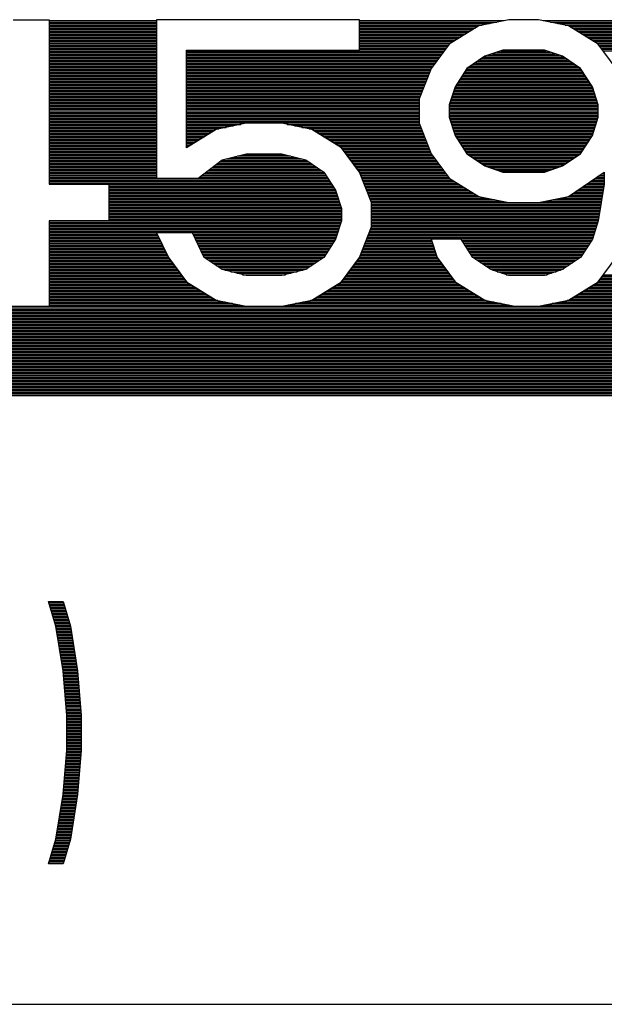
# Model space of a CAD drawing. Header units: millimetres. Extents: x 0 to 420, y -116 to 297.
# Tile 40 of 73: x 224 to 240, y 88 to 116. Entities that reach past the tile are written whole.
import ezdxf

# ---------------------------------------------------------------- set-up
doc = ezdxf.new("R2010")
doc.units = ezdxf.units.MM
doc.header["$LTSCALE"] = 23.1
doc.layers.get('0').update_dxf_attribs({"linetype": 'CONTINUOUS'})

msp = doc.modelspace()

# ---------------------------------------------------------------- linework, layer by layer
at = {"color": 7, "linetype": 'Continuous'}
for p, q in [((223.435, 115.533), (224.435, 115.533)), ((224.435, 115.533), (224.435, 110.937)), ((233.101, 115.533), (227.435, 115.533)), ((227.435, 115.533), (227.435, 111.107)), ((233.101, 114.682), (233.101, 115.533)), ((237.268, 115.533), (236.435, 115.362)), ((238.101, 115.533), (237.268, 115.533)), ((238.935, 115.362), (238.101, 115.533)), ((236.435, 115.362), (235.601, 114.852)), ((239.768, 114.852), (238.935, 115.362)), ((228.268, 114.682), (233.101, 114.682)), ((228.268, 111.958), (228.268, 114.682)), ((235.601, 114.852), (235.101, 114.171)), ((237.101, 114.682), (236.601, 114.511)), ((238.268, 114.682), (237.101, 114.682)), ((238.768, 114.511), (238.268, 114.682)), ((240.268, 114.171), (239.768, 114.852)), ((236.601, 114.511), (236.101, 114.171)), ((239.268, 114.171), (238.768, 114.511)), ((235.101, 114.171), (234.768, 113.32)), ((236.101, 114.171), (235.768, 113.66)), ((239.601, 113.66), (239.268, 114.171)), ((235.768, 113.66), (235.601, 113.15)), ((239.768, 113.15), (239.601, 113.66)), ((234.768, 113.32), (234.768, 112.639)), ((235.601, 113.15), (235.601, 112.809)), ((239.768, 112.809), (239.768, 113.15)), ((235.601, 112.809), (235.768, 112.299)), ((239.601, 112.299), (239.768, 112.809)), ((229.935, 112.639), (229.101, 112.469)), ((230.935, 112.639), (229.935, 112.639)), ((231.768, 112.469), (230.935, 112.639)), ((234.768, 112.639), (235.101, 111.788)), ((229.101, 112.469), (228.268, 111.958)), ((232.601, 111.958), (231.768, 112.469)), ((235.768, 112.299), (236.101, 111.788)), ((239.268, 111.788), (239.601, 112.299)), ((233.101, 111.277), (232.601, 111.958)), ((229.268, 111.618), (229.935, 111.788)), ((229.935, 111.788), (230.935, 111.788)), ((230.935, 111.788), (231.601, 111.618)), ((235.101, 111.788), (235.601, 111.107)), ((236.101, 111.788), (236.601, 111.448)), ((238.768, 111.448), (239.268, 111.788)), ((228.601, 111.107), (229.268, 111.618)), ((231.601, 111.618), (232.101, 111.277)), ((236.601, 111.448), (237.101, 111.277)), ((238.268, 111.277), (238.768, 111.448)), ((227.435, 111.107), (228.601, 111.107)), ((232.101, 111.277), (232.435, 110.767)), ((233.435, 110.426), (233.101, 111.277)), ((235.601, 111.107), (236.435, 110.596)), ((237.101, 111.277), (238.268, 111.277)), ((238.935, 110.596), (239.935, 111.277)), ((239.935, 111.277), (239.935, 110.937)), ((224.435, 110.937), (226.101, 110.937)), ((226.101, 110.937), (226.101, 109.916)), ((239.935, 110.937), (239.768, 109.916)), ((232.435, 110.767), (232.601, 110.256)), ((236.435, 110.596), (237.268, 110.426)), ((238.101, 110.426), (238.935, 110.596)), ((233.435, 109.745), (233.435, 110.426)), ((232.601, 110.256), (232.601, 109.916)), ((226.101, 109.916), (224.435, 109.916)), ((224.435, 109.916), (224.435, 107.533)), ((232.601, 109.916), (232.435, 109.405)), ((233.101, 108.894), (233.435, 109.745)), ((239.768, 109.916), (239.601, 109.405)), ((228.435, 109.575), (227.435, 109.575)), ((227.435, 109.575), (227.768, 108.894)), ((228.768, 108.894), (228.435, 109.575)), ((232.435, 109.405), (232.101, 108.894)), ((235.935, 109.405), (235.101, 109.405)), ((235.101, 109.405), (235.268, 108.894)), ((236.268, 108.894), (235.935, 109.405)), ((239.601, 109.405), (239.268, 108.894)), ((227.768, 108.894), (228.268, 108.213)), ((229.268, 108.554), (228.768, 108.894)), ((232.101, 108.894), (231.601, 108.554)), ((232.601, 108.213), (233.101, 108.894)), ((235.268, 108.894), (235.768, 108.213)), ((236.768, 108.554), (236.268, 108.894)), ((239.268, 108.894), (238.768, 108.554)), ((239.768, 108.213), (240.268, 108.894)), ((229.935, 108.384), (229.268, 108.554)), ((230.935, 108.384), (229.935, 108.384)), ((231.601, 108.554), (230.935, 108.384)), ((237.268, 108.384), (236.768, 108.554)), ((238.268, 108.384), (237.268, 108.384)), ((238.768, 108.554), (238.268, 108.384)), ((228.268, 108.213), (229.101, 107.703)), ((231.768, 107.703), (232.601, 108.213)), ((235.768, 108.213), (236.601, 107.703)), ((238.935, 107.703), (239.768, 108.213)), ((229.101, 107.703), (229.935, 107.533)), ((230.935, 107.533), (231.768, 107.703)), ((236.601, 107.703), (237.435, 107.533)), ((238.101, 107.533), (238.935, 107.703)), ((192.435, 105.033), (252.435, 105.033)), ((224.419, 99.283), (224.825, 99.283)), ((224.622, 98.591), (224.419, 99.283)), ((224.825, 99.283), (225.028, 98.591)), ((224.825, 97.346), (224.622, 98.591)), ((225.028, 98.591), (225.231, 97.346)), ((224.927, 96.102), (224.825, 97.346)), ((225.231, 97.346), (225.333, 96.102)), ((224.927, 95.134), (224.927, 96.102)), ((225.333, 96.102), (225.333, 95.134)), ((224.825, 93.889), (224.927, 95.134)), ((225.333, 95.134), (225.231, 93.889)), ((224.622, 92.644), (224.825, 93.889)), ((225.231, 93.889), (225.028, 92.644)), ((224.419, 91.953), (224.622, 92.644)), ((225.028, 92.644), (224.825, 91.953)), ((224.825, 91.953), (224.419, 91.953)), ((70.435, 88.033), (262.435, 88.033))]:
    msp.add_line(p, q, dxfattribs=at)
at = {"color": 2, "linetype": 'Continuous'}
for p, q in [((224.435, 115.507), (227.435, 115.507)), ((233.101, 115.507), (237.141, 115.507)), ((238.229, 115.507), (244.756, 115.507)), ((224.435, 115.465), (227.435, 115.465)), ((224.435, 115.423), (227.435, 115.423)), ((224.435, 115.381), (227.435, 115.381)), ((224.435, 115.339), (227.435, 115.339)), ((224.435, 115.297), (227.435, 115.297)), ((224.435, 115.255), (227.435, 115.255)), ((233.101, 115.465), (236.935, 115.465)), ((233.101, 115.423), (236.729, 115.423)), ((233.101, 115.381), (236.524, 115.381)), ((233.101, 115.339), (236.396, 115.339)), ((233.101, 115.297), (236.327, 115.297)), ((233.101, 115.255), (236.259, 115.255)), ((238.434, 115.465), (244.469, 115.465)), ((238.64, 115.423), (244.181, 115.423)), ((238.845, 115.381), (243.893, 115.381)), ((238.973, 115.339), (243.721, 115.339)), ((239.042, 115.297), (243.639, 115.297)), ((239.111, 115.255), (243.557, 115.255)), ((224.435, 115.213), (227.435, 115.213)), ((224.435, 115.171), (227.435, 115.171)), ((224.435, 115.129), (227.435, 115.129)), ((224.435, 115.087), (227.435, 115.087)), ((224.435, 115.045), (227.435, 115.045)), ((224.435, 115.003), (227.435, 115.003)), ((224.435, 114.961), (227.435, 114.961)), ((233.101, 115.213), (236.19, 115.213)), ((233.101, 115.171), (236.122, 115.171)), ((233.101, 115.129), (236.053, 115.129)), ((233.101, 115.087), (235.985, 115.087)), ((233.101, 115.045), (235.916, 115.045)), ((233.101, 115.003), (235.847, 115.003)), ((233.101, 114.961), (235.779, 114.961)), ((239.179, 115.213), (243.475, 115.213)), ((239.248, 115.171), (243.392, 115.171)), ((239.316, 115.129), (243.31, 115.129)), ((239.385, 115.087), (243.228, 115.087)), ((239.453, 115.045), (243.146, 115.045)), ((239.522, 115.003), (243.082, 115.003)), ((239.59, 114.961), (243.041, 114.961)), ((224.435, 114.919), (227.435, 114.919)), ((224.435, 114.877), (227.435, 114.877)), ((224.435, 114.835), (227.435, 114.835)), ((224.435, 114.793), (227.435, 114.793)), ((224.435, 114.751), (227.435, 114.751)), ((224.435, 114.709), (227.435, 114.709)), ((233.101, 114.919), (235.71, 114.919)), ((233.101, 114.877), (235.642, 114.877)), ((233.101, 114.835), (235.589, 114.835)), ((233.101, 114.793), (235.558, 114.793)), ((233.101, 114.751), (235.527, 114.751)), ((233.101, 114.709), (235.496, 114.709)), ((239.659, 114.919), (243, 114.919)), ((239.727, 114.877), (242.959, 114.877)), ((239.781, 114.835), (242.918, 114.835)), ((239.811, 114.793), (242.877, 114.793)), ((239.842, 114.751), (242.836, 114.751)), ((239.873, 114.709), (242.794, 114.709)), ((224.435, 114.667), (227.435, 114.667)), ((224.435, 114.625), (227.435, 114.625)), ((224.435, 114.583), (227.435, 114.583)), ((224.435, 114.541), (227.435, 114.541)), ((224.435, 114.499), (227.435, 114.499)), ((224.435, 114.457), (227.435, 114.457)), ((224.435, 114.415), (227.435, 114.415)), ((228.268, 114.667), (235.465, 114.667)), ((228.268, 114.625), (235.434, 114.625)), ((228.268, 114.583), (235.404, 114.583)), ((228.268, 114.541), (235.373, 114.541)), ((228.268, 114.499), (235.342, 114.499)), ((228.268, 114.457), (235.311, 114.457)), ((228.268, 114.415), (235.28, 114.415)), ((236.459, 114.415), (238.91, 114.415)), ((236.521, 114.457), (238.848, 114.457)), ((236.583, 114.499), (238.787, 114.499)), ((236.687, 114.541), (238.682, 114.541)), ((236.811, 114.583), (238.559, 114.583)), ((236.934, 114.625), (238.435, 114.625)), ((237.057, 114.667), (238.312, 114.667)), ((239.904, 114.667), (242.753, 114.667)), ((224.435, 114.373), (227.435, 114.373)), ((224.435, 114.331), (227.435, 114.331)), ((224.435, 114.289), (227.435, 114.289)), ((224.435, 114.247), (227.435, 114.247)), ((224.435, 114.205), (227.435, 114.205)), ((224.435, 114.163), (227.435, 114.163)), ((228.268, 114.373), (235.249, 114.373)), ((228.268, 114.331), (235.219, 114.331)), ((228.268, 114.289), (235.188, 114.289)), ((228.268, 114.247), (235.157, 114.247)), ((228.268, 114.205), (235.126, 114.205)), ((228.268, 114.163), (235.098, 114.163)), ((236.096, 114.163), (239.273, 114.163)), ((236.151, 114.205), (239.218, 114.205)), ((236.212, 114.247), (239.157, 114.247)), ((236.274, 114.289), (239.095, 114.289)), ((236.336, 114.331), (239.033, 114.331)), ((236.398, 114.373), (238.972, 114.373)), ((224.435, 114.121), (227.435, 114.121)), ((224.435, 114.079), (227.435, 114.079)), ((224.435, 114.037), (227.435, 114.037)), ((224.435, 113.995), (227.435, 113.995)), ((224.435, 113.953), (227.435, 113.953)), ((224.435, 113.911), (227.435, 113.911)), ((224.435, 113.869), (227.435, 113.869)), ((228.268, 114.121), (235.082, 114.121)), ((228.268, 114.079), (235.065, 114.079)), ((228.268, 114.037), (235.049, 114.037)), ((228.268, 113.995), (235.032, 113.995)), ((228.268, 113.953), (235.016, 113.953)), ((228.268, 113.911), (234.999, 113.911)), ((228.268, 113.869), (234.983, 113.869)), ((235.904, 113.869), (239.465, 113.869)), ((235.931, 113.911), (239.438, 113.911)), ((235.959, 113.953), (239.41, 113.953)), ((235.986, 113.995), (239.383, 113.995)), ((236.014, 114.037), (239.356, 114.037)), ((236.041, 114.079), (239.328, 114.079)), ((236.068, 114.121), (239.301, 114.121)), ((224.435, 113.827), (227.435, 113.827)), ((224.435, 113.785), (227.435, 113.785)), ((224.435, 113.743), (227.435, 113.743)), ((224.435, 113.701), (227.435, 113.701)), ((224.435, 113.659), (227.435, 113.659)), ((224.435, 113.617), (227.435, 113.617)), ((228.268, 113.827), (234.966, 113.827)), ((228.268, 113.785), (234.95, 113.785)), ((228.268, 113.743), (234.934, 113.743)), ((228.268, 113.701), (234.917, 113.701)), ((228.268, 113.659), (234.901, 113.659)), ((228.268, 113.617), (234.884, 113.617)), ((235.754, 113.617), (239.616, 113.617)), ((235.767, 113.659), (239.602, 113.659)), ((235.794, 113.701), (239.575, 113.701)), ((235.822, 113.743), (239.548, 113.743)), ((235.849, 113.785), (239.52, 113.785)), ((235.877, 113.827), (239.493, 113.827)), ((224.435, 113.575), (227.435, 113.575)), ((224.435, 113.533), (227.435, 113.533)), ((224.435, 113.491), (227.435, 113.491)), ((224.435, 113.449), (227.435, 113.449)), ((224.435, 113.407), (227.435, 113.407)), ((224.435, 113.365), (227.435, 113.365)), ((224.435, 113.323), (227.435, 113.323)), ((228.268, 113.575), (234.868, 113.575)), ((228.268, 113.533), (234.851, 113.533)), ((228.268, 113.491), (234.835, 113.491)), ((228.268, 113.449), (234.818, 113.449)), ((228.268, 113.407), (234.802, 113.407)), ((228.268, 113.365), (234.785, 113.365)), ((228.268, 113.323), (234.769, 113.323)), ((235.658, 113.323), (239.711, 113.323)), ((235.671, 113.365), (239.698, 113.365)), ((235.685, 113.407), (239.684, 113.407)), ((235.699, 113.449), (239.67, 113.449)), ((235.713, 113.491), (239.657, 113.491)), ((235.726, 113.533), (239.643, 113.533)), ((235.74, 113.575), (239.629, 113.575)), ((224.435, 113.281), (227.435, 113.281)), ((224.435, 113.239), (227.435, 113.239)), ((224.435, 113.197), (227.435, 113.197)), ((224.435, 113.155), (227.435, 113.155)), ((224.435, 113.113), (227.435, 113.113)), ((224.435, 113.071), (227.435, 113.071)), ((224.435, 113.029), (227.435, 113.029)), ((228.268, 113.281), (234.768, 113.281)), ((228.268, 113.239), (234.768, 113.239)), ((228.268, 113.197), (234.768, 113.197)), ((228.268, 113.155), (234.768, 113.155)), ((228.268, 113.113), (234.768, 113.113)), ((228.268, 113.071), (234.768, 113.071)), ((228.268, 113.029), (234.768, 113.029)), ((235.601, 113.113), (239.768, 113.113)), ((235.601, 113.071), (239.768, 113.071)), ((235.601, 113.029), (239.768, 113.029)), ((235.603, 113.155), (239.766, 113.155)), ((235.617, 113.197), (239.753, 113.197)), ((235.63, 113.239), (239.739, 113.239)), ((235.644, 113.281), (239.725, 113.281)), ((224.435, 112.987), (227.435, 112.987)), ((224.435, 112.945), (227.435, 112.945)), ((224.435, 112.903), (227.435, 112.903)), ((224.435, 112.861), (227.435, 112.861)), ((224.435, 112.819), (227.435, 112.819)), ((224.435, 112.777), (227.435, 112.777)), ((228.268, 112.987), (234.768, 112.987)), ((228.268, 112.945), (234.768, 112.945)), ((228.268, 112.903), (234.768, 112.903)), ((228.268, 112.861), (234.768, 112.861)), ((228.268, 112.819), (234.768, 112.819)), ((228.268, 112.777), (234.768, 112.777)), ((235.601, 112.987), (239.768, 112.987)), ((235.601, 112.945), (239.768, 112.945)), ((235.601, 112.903), (239.768, 112.903)), ((235.601, 112.861), (239.768, 112.861)), ((235.601, 112.819), (239.768, 112.819)), ((235.612, 112.777), (239.757, 112.777)), ((224.435, 112.735), (227.435, 112.735)), ((224.435, 112.693), (227.435, 112.693)), ((224.435, 112.651), (227.435, 112.651)), ((224.435, 112.609), (227.435, 112.609)), ((224.435, 112.567), (227.435, 112.567)), ((224.435, 112.525), (227.435, 112.525)), ((224.435, 112.483), (227.435, 112.483)), ((228.268, 112.735), (234.768, 112.735)), ((228.268, 112.693), (234.768, 112.693)), ((228.268, 112.651), (234.768, 112.651)), ((228.268, 112.609), (229.786, 112.609)), ((228.268, 112.567), (229.58, 112.567)), ((228.268, 112.525), (229.375, 112.525)), ((228.268, 112.483), (229.169, 112.483)), ((231.083, 112.609), (234.78, 112.609)), ((231.289, 112.567), (234.796, 112.567)), ((231.495, 112.525), (234.813, 112.525)), ((231.7, 112.483), (234.829, 112.483)), ((235.626, 112.735), (239.744, 112.735)), ((235.639, 112.693), (239.73, 112.693)), ((235.653, 112.651), (239.716, 112.651)), ((235.667, 112.609), (239.702, 112.609)), ((235.68, 112.567), (239.689, 112.567)), ((235.694, 112.525), (239.675, 112.525)), ((235.708, 112.483), (239.661, 112.483)), ((224.435, 112.441), (227.435, 112.441)), ((224.435, 112.399), (227.435, 112.399)), ((224.435, 112.357), (227.435, 112.357)), ((224.435, 112.315), (227.435, 112.315)), ((224.435, 112.273), (227.435, 112.273)), ((224.435, 112.231), (227.435, 112.231)), ((228.268, 112.441), (229.055, 112.441)), ((228.268, 112.399), (228.987, 112.399)), ((228.268, 112.357), (228.918, 112.357)), ((228.268, 112.315), (228.85, 112.315)), ((228.268, 112.273), (228.781, 112.273)), ((228.268, 112.231), (228.713, 112.231)), ((231.814, 112.441), (234.846, 112.441)), ((231.882, 112.399), (234.862, 112.399)), ((231.951, 112.357), (234.879, 112.357)), ((232.02, 112.315), (234.895, 112.315)), ((232.088, 112.273), (234.911, 112.273)), ((232.157, 112.231), (234.928, 112.231)), ((235.722, 112.441), (239.648, 112.441)), ((235.735, 112.399), (239.634, 112.399)), ((235.749, 112.357), (239.62, 112.357)), ((235.763, 112.315), (239.607, 112.315)), ((235.785, 112.273), (239.584, 112.273)), ((235.812, 112.231), (239.557, 112.231)), ((224.435, 112.189), (227.435, 112.189)), ((224.435, 112.147), (227.435, 112.147)), ((224.435, 112.105), (227.435, 112.105)), ((224.435, 112.063), (227.435, 112.063)), ((224.435, 112.021), (227.435, 112.021)), ((224.435, 111.979), (227.435, 111.979)), ((224.435, 111.937), (227.435, 111.937)), ((228.268, 112.189), (228.644, 112.189)), ((228.268, 112.147), (228.576, 112.147)), ((228.268, 112.105), (228.507, 112.105)), ((228.268, 112.063), (228.438, 112.063)), ((228.268, 112.021), (228.37, 112.021)), ((228.268, 111.979), (228.301, 111.979)), ((232.225, 112.189), (234.944, 112.189)), ((232.294, 112.147), (234.961, 112.147)), ((232.362, 112.105), (234.977, 112.105)), ((232.431, 112.063), (234.994, 112.063)), ((232.499, 112.021), (235.01, 112.021)), ((232.568, 111.979), (235.027, 111.979)), ((232.617, 111.937), (235.043, 111.937)), ((235.84, 112.189), (239.529, 112.189)), ((235.867, 112.147), (239.502, 112.147)), ((235.895, 112.105), (239.475, 112.105)), ((235.922, 112.063), (239.447, 112.063)), ((235.949, 112.021), (239.42, 112.021)), ((235.977, 111.979), (239.392, 111.979)), ((236.004, 111.937), (239.365, 111.937)), ((224.435, 111.895), (227.435, 111.895)), ((224.435, 111.853), (227.435, 111.853)), ((224.435, 111.811), (227.435, 111.811)), ((224.435, 111.769), (227.435, 111.769)), ((224.435, 111.727), (227.435, 111.727)), ((224.435, 111.685), (227.435, 111.685)), ((229.53, 111.685), (231.339, 111.685)), ((229.694, 111.727), (231.175, 111.727)), ((229.859, 111.769), (231.01, 111.769)), ((232.648, 111.895), (235.059, 111.895)), ((232.679, 111.853), (235.076, 111.853)), ((232.71, 111.811), (235.092, 111.811)), ((232.74, 111.769), (235.115, 111.769)), ((232.771, 111.727), (235.146, 111.727)), ((232.802, 111.685), (235.177, 111.685)), ((236.032, 111.895), (239.338, 111.895)), ((236.059, 111.853), (239.31, 111.853)), ((236.086, 111.811), (239.283, 111.811)), ((236.13, 111.769), (239.24, 111.769)), ((236.191, 111.727), (239.178, 111.727)), ((236.253, 111.685), (239.116, 111.685)), ((224.435, 111.643), (227.435, 111.643)), ((224.435, 111.601), (227.435, 111.601)), ((224.435, 111.559), (227.435, 111.559)), ((224.435, 111.517), (227.435, 111.517)), ((224.435, 111.475), (227.435, 111.475)), ((224.435, 111.433), (227.435, 111.433)), ((224.435, 111.391), (227.435, 111.391)), ((228.971, 111.391), (231.935, 111.391)), ((229.026, 111.433), (231.873, 111.433)), ((229.081, 111.475), (231.811, 111.475)), ((229.136, 111.517), (231.75, 111.517)), ((229.191, 111.559), (231.688, 111.559)), ((229.246, 111.601), (231.626, 111.601)), ((229.365, 111.643), (231.504, 111.643)), ((232.833, 111.643), (235.208, 111.643)), ((232.864, 111.601), (235.239, 111.601)), ((232.895, 111.559), (235.27, 111.559)), ((232.926, 111.517), (235.301, 111.517)), ((232.956, 111.475), (235.331, 111.475)), ((232.987, 111.433), (235.362, 111.433)), ((233.018, 111.391), (235.393, 111.391)), ((236.315, 111.643), (239.054, 111.643)), ((236.376, 111.601), (238.993, 111.601)), ((236.438, 111.559), (238.931, 111.559)), ((236.5, 111.517), (238.869, 111.517)), ((236.561, 111.475), (238.808, 111.475)), ((236.645, 111.433), (238.724, 111.433)), ((236.768, 111.391), (238.601, 111.391)), ((224.435, 111.349), (227.435, 111.349)), ((224.435, 111.307), (227.435, 111.307)), ((224.435, 111.265), (227.435, 111.265)), ((224.435, 111.223), (227.435, 111.223)), ((224.435, 111.181), (227.435, 111.181)), ((224.435, 111.139), (227.435, 111.139)), ((228.642, 111.139), (232.192, 111.139)), ((228.697, 111.181), (232.164, 111.181)), ((228.752, 111.223), (232.137, 111.223)), ((228.807, 111.265), (232.11, 111.265)), ((228.862, 111.307), (232.058, 111.307)), ((228.917, 111.349), (231.997, 111.349)), ((233.049, 111.349), (235.424, 111.349)), ((233.08, 111.307), (235.455, 111.307)), ((233.106, 111.265), (235.486, 111.265)), ((233.123, 111.223), (235.516, 111.223)), ((233.139, 111.181), (235.547, 111.181)), ((233.156, 111.139), (235.578, 111.139)), ((236.892, 111.349), (238.477, 111.349)), ((237.015, 111.307), (238.354, 111.307)), ((239.731, 111.139), (239.935, 111.139)), ((239.793, 111.181), (239.935, 111.181)), ((239.854, 111.223), (239.935, 111.223)), ((239.916, 111.265), (239.935, 111.265)), ((224.435, 111.097), (232.219, 111.097)), ((224.435, 111.055), (232.247, 111.055)), ((224.435, 111.013), (232.274, 111.013)), ((224.435, 110.971), (232.301, 110.971)), ((226.101, 110.929), (232.329, 110.929)), ((226.101, 110.887), (232.356, 110.887)), ((226.101, 110.845), (232.384, 110.845)), ((233.172, 111.097), (235.618, 111.097)), ((233.188, 111.055), (235.687, 111.055)), ((233.205, 111.013), (235.755, 111.013)), ((233.221, 110.971), (235.824, 110.971)), ((233.238, 110.929), (235.893, 110.929)), ((233.254, 110.887), (235.961, 110.887)), ((233.271, 110.845), (236.03, 110.845)), ((239.299, 110.845), (239.92, 110.845)), ((239.361, 110.887), (239.926, 110.887)), ((239.422, 110.929), (239.933, 110.929)), ((239.484, 110.971), (239.935, 110.971)), ((239.546, 111.013), (239.935, 111.013)), ((239.608, 111.055), (239.935, 111.055)), ((239.669, 111.097), (239.935, 111.097)), ((226.101, 110.803), (232.411, 110.803)), ((226.101, 110.761), (232.437, 110.761)), ((226.101, 110.719), (232.45, 110.719)), ((226.101, 110.677), (232.464, 110.677)), ((226.101, 110.635), (232.478, 110.635)), ((226.101, 110.593), (232.491, 110.593)), ((226.101, 110.551), (232.505, 110.551)), ((233.287, 110.803), (236.098, 110.803)), ((233.304, 110.761), (236.167, 110.761)), ((233.32, 110.719), (236.235, 110.719)), ((233.337, 110.677), (236.304, 110.677)), ((233.353, 110.635), (236.372, 110.635)), ((233.369, 110.593), (236.453, 110.593)), ((233.386, 110.551), (236.659, 110.551)), ((238.71, 110.551), (239.872, 110.551)), ((238.916, 110.593), (239.878, 110.593)), ((238.991, 110.635), (239.885, 110.635)), ((239.052, 110.677), (239.892, 110.677)), ((239.114, 110.719), (239.899, 110.719)), ((239.176, 110.761), (239.906, 110.761)), ((239.237, 110.803), (239.913, 110.803)), ((226.101, 110.509), (232.519, 110.509)), ((226.101, 110.467), (232.533, 110.467)), ((226.101, 110.425), (232.546, 110.425)), ((226.101, 110.383), (232.56, 110.383)), ((226.101, 110.341), (232.574, 110.341)), ((226.101, 110.299), (232.587, 110.299)), ((233.402, 110.509), (236.865, 110.509)), ((233.419, 110.467), (237.07, 110.467)), ((233.435, 110.425), (239.851, 110.425)), ((233.435, 110.383), (239.844, 110.383)), ((233.435, 110.341), (239.837, 110.341)), ((233.435, 110.299), (239.83, 110.299)), ((238.299, 110.467), (239.858, 110.467)), ((238.505, 110.509), (239.865, 110.509)), ((226.101, 110.257), (232.601, 110.257)), ((226.101, 110.215), (232.601, 110.215)), ((226.101, 110.173), (232.601, 110.173)), ((226.101, 110.131), (232.601, 110.131)), ((226.101, 110.089), (232.601, 110.089)), ((226.101, 110.047), (232.601, 110.047)), ((226.101, 110.005), (232.601, 110.005)), ((233.435, 110.257), (239.824, 110.257)), ((233.435, 110.215), (239.817, 110.215)), ((233.435, 110.173), (239.81, 110.173)), ((233.435, 110.131), (239.803, 110.131)), ((233.435, 110.089), (239.796, 110.089)), ((233.435, 110.047), (239.789, 110.047)), ((233.435, 110.005), (239.782, 110.005)), ((224.435, 109.879), (232.589, 109.879)), ((224.435, 109.837), (232.575, 109.837)), ((224.435, 109.795), (232.562, 109.795)), ((224.435, 109.753), (232.548, 109.753)), ((226.101, 109.963), (232.601, 109.963)), ((226.101, 109.921), (232.601, 109.921)), ((233.435, 109.963), (239.776, 109.963)), ((233.435, 109.921), (239.769, 109.921)), ((233.435, 109.879), (239.756, 109.879)), ((233.435, 109.837), (239.742, 109.837)), ((233.435, 109.795), (239.728, 109.795)), ((233.435, 109.753), (239.715, 109.753)), ((224.435, 109.711), (232.534, 109.711)), ((224.435, 109.669), (232.521, 109.669)), ((224.435, 109.627), (232.507, 109.627)), ((224.435, 109.585), (232.493, 109.585)), ((224.435, 109.543), (227.451, 109.543)), ((224.435, 109.501), (227.471, 109.501)), ((224.435, 109.459), (227.492, 109.459)), ((228.451, 109.543), (232.48, 109.543)), ((228.471, 109.501), (232.466, 109.501)), ((228.492, 109.459), (232.452, 109.459)), ((233.322, 109.459), (239.619, 109.459)), ((233.339, 109.501), (239.632, 109.501)), ((233.355, 109.543), (239.646, 109.543)), ((233.372, 109.585), (239.66, 109.585)), ((233.388, 109.627), (239.674, 109.627)), ((233.405, 109.669), (239.687, 109.669)), ((233.421, 109.711), (239.701, 109.711)), ((224.435, 109.417), (227.512, 109.417)), ((224.435, 109.375), (227.533, 109.375)), ((224.435, 109.333), (227.553, 109.333)), ((224.435, 109.291), (227.574, 109.291)), ((224.435, 109.249), (227.594, 109.249)), ((224.435, 109.207), (227.615, 109.207)), ((228.512, 109.417), (232.438, 109.417)), ((228.533, 109.375), (232.415, 109.375)), ((228.553, 109.333), (232.387, 109.333)), ((228.574, 109.291), (232.36, 109.291)), ((228.594, 109.249), (232.333, 109.249)), ((228.615, 109.207), (232.305, 109.207)), ((233.224, 109.207), (235.166, 109.207)), ((233.24, 109.249), (235.152, 109.249)), ((233.256, 109.291), (235.139, 109.291)), ((233.273, 109.333), (235.125, 109.333)), ((233.289, 109.375), (235.111, 109.375)), ((233.306, 109.417), (239.605, 109.417)), ((235.954, 109.375), (239.581, 109.375)), ((235.982, 109.333), (239.554, 109.333)), ((236.009, 109.291), (239.527, 109.291)), ((236.037, 109.249), (239.499, 109.249)), ((236.064, 109.207), (239.472, 109.207)), ((224.435, 109.165), (227.636, 109.165)), ((224.435, 109.123), (227.656, 109.123)), ((224.435, 109.081), (227.677, 109.081)), ((224.435, 109.039), (227.697, 109.039)), ((224.435, 108.997), (227.718, 108.997)), ((224.435, 108.955), (227.738, 108.955)), ((224.435, 108.913), (227.759, 108.913)), ((228.636, 109.165), (232.278, 109.165)), ((228.656, 109.123), (232.25, 109.123)), ((228.677, 109.081), (232.223, 109.081)), ((228.697, 109.039), (232.195, 109.039)), ((228.718, 108.997), (232.168, 108.997)), ((228.738, 108.955), (232.141, 108.955)), ((228.759, 108.913), (232.113, 108.913)), ((233.108, 108.913), (235.262, 108.913)), ((233.125, 108.955), (235.248, 108.955)), ((233.141, 108.997), (235.235, 108.997)), ((233.158, 109.039), (235.221, 109.039)), ((233.174, 109.081), (235.207, 109.081)), ((233.191, 109.123), (235.193, 109.123)), ((233.207, 109.165), (235.18, 109.165)), ((236.091, 109.165), (239.444, 109.165)), ((236.119, 109.123), (239.417, 109.123)), ((236.146, 109.081), (239.39, 109.081)), ((236.174, 109.039), (239.362, 109.039)), ((236.201, 108.997), (239.335, 108.997)), ((236.229, 108.955), (239.307, 108.955)), ((236.256, 108.913), (239.28, 108.913)), ((224.435, 108.871), (227.785, 108.871)), ((224.435, 108.829), (227.816, 108.829)), ((224.435, 108.787), (227.847, 108.787)), ((224.435, 108.745), (227.878, 108.745)), ((224.435, 108.703), (227.909, 108.703)), ((224.435, 108.661), (227.94, 108.661)), ((228.803, 108.871), (232.066, 108.871)), ((228.864, 108.829), (232.005, 108.829)), ((228.926, 108.787), (231.943, 108.787)), ((228.988, 108.745), (231.881, 108.745)), ((229.049, 108.703), (231.82, 108.703)), ((229.111, 108.661), (231.758, 108.661)), ((232.93, 108.661), (235.44, 108.661)), ((232.96, 108.703), (235.409, 108.703)), ((232.991, 108.745), (235.378, 108.745)), ((233.022, 108.787), (235.347, 108.787)), ((233.053, 108.829), (235.316, 108.829)), ((233.084, 108.871), (235.285, 108.871)), ((236.303, 108.871), (239.233, 108.871)), ((236.364, 108.829), (239.171, 108.829)), ((236.426, 108.787), (239.11, 108.787)), ((236.488, 108.745), (239.048, 108.745)), ((236.549, 108.703), (238.986, 108.703)), ((236.611, 108.661), (238.925, 108.661)), ((224.435, 108.619), (227.97, 108.619)), ((224.435, 108.577), (228.001, 108.577)), ((224.435, 108.535), (228.032, 108.535)), ((224.435, 108.493), (228.063, 108.493)), ((224.435, 108.451), (228.094, 108.451)), ((224.435, 108.409), (228.125, 108.409)), ((224.435, 108.367), (228.155, 108.367)), ((229.173, 108.619), (231.696, 108.619)), ((229.235, 108.577), (231.635, 108.577)), ((229.343, 108.535), (231.526, 108.535)), ((229.508, 108.493), (231.361, 108.493)), ((229.672, 108.451), (231.197, 108.451)), ((229.837, 108.409), (231.032, 108.409)), ((232.714, 108.367), (235.655, 108.367)), ((232.745, 108.409), (235.625, 108.409)), ((232.775, 108.451), (235.594, 108.451)), ((232.806, 108.493), (235.563, 108.493)), ((232.837, 108.535), (235.532, 108.535)), ((232.868, 108.577), (235.501, 108.577)), ((232.899, 108.619), (235.47, 108.619)), ((236.673, 108.619), (238.863, 108.619)), ((236.735, 108.577), (238.801, 108.577)), ((236.825, 108.535), (238.711, 108.535)), ((236.948, 108.493), (238.588, 108.493)), ((237.071, 108.451), (238.465, 108.451)), ((237.195, 108.409), (238.341, 108.409)), ((239.88, 108.367), (242.626, 108.367)), ((239.911, 108.409), (242.585, 108.409)), ((224.435, 108.325), (228.186, 108.325)), ((224.435, 108.283), (228.217, 108.283)), ((224.435, 108.241), (228.248, 108.241)), ((224.435, 108.199), (228.292, 108.199)), ((224.435, 108.157), (228.361, 108.157)), ((224.435, 108.115), (228.429, 108.115)), ((232.44, 108.115), (235.929, 108.115)), ((232.508, 108.157), (235.861, 108.157)), ((232.577, 108.199), (235.792, 108.199)), ((232.621, 108.241), (235.748, 108.241)), ((232.652, 108.283), (235.717, 108.283)), ((232.683, 108.325), (235.686, 108.325)), ((239.607, 108.115), (242.996, 108.115)), ((239.675, 108.157), (242.935, 108.157)), ((239.744, 108.199), (242.873, 108.199)), ((239.788, 108.241), (242.811, 108.241)), ((239.819, 108.283), (242.75, 108.283)), ((239.85, 108.325), (242.688, 108.325)), ((224.435, 108.073), (228.498, 108.073)), ((224.435, 108.031), (228.566, 108.031)), ((224.435, 107.989), (228.635, 107.989)), ((224.435, 107.947), (228.703, 107.947)), ((224.435, 107.905), (228.772, 107.905)), ((224.435, 107.863), (228.841, 107.863)), ((224.435, 107.821), (228.909, 107.821)), ((231.96, 107.821), (236.409, 107.821)), ((232.029, 107.863), (236.341, 107.863)), ((232.097, 107.905), (236.272, 107.905)), ((232.166, 107.947), (236.203, 107.947)), ((232.234, 107.989), (236.135, 107.989)), ((232.303, 108.031), (236.066, 108.031)), ((232.371, 108.073), (235.998, 108.073)), ((239.127, 107.821), (243.537, 107.821)), ((239.195, 107.863), (243.455, 107.863)), ((239.264, 107.905), (243.373, 107.905)), ((239.332, 107.947), (243.291, 107.947)), ((239.401, 107.989), (243.208, 107.989)), ((239.47, 108.031), (243.126, 108.031)), ((239.538, 108.073), (243.058, 108.073)), ((192.435, 107.527), (252.435, 107.527)), ((224.435, 107.779), (228.978, 107.779)), ((224.435, 107.737), (229.046, 107.737)), ((224.435, 107.695), (229.141, 107.695)), ((224.435, 107.653), (229.347, 107.653)), ((224.435, 107.611), (229.553, 107.611)), ((224.435, 107.569), (229.758, 107.569)), ((231.111, 107.569), (237.258, 107.569)), ((231.316, 107.611), (237.053, 107.611)), ((231.522, 107.653), (236.847, 107.653)), ((231.728, 107.695), (236.641, 107.695)), ((231.823, 107.737), (236.546, 107.737)), ((231.892, 107.779), (236.478, 107.779)), ((238.278, 107.569), (244.294, 107.569)), ((238.483, 107.611), (244.129, 107.611)), ((238.689, 107.653), (243.965, 107.653)), ((238.894, 107.695), (243.8, 107.695)), ((238.99, 107.737), (243.702, 107.737)), ((239.058, 107.779), (243.62, 107.779)), ((192.435, 107.485), (252.435, 107.485)), ((192.435, 107.443), (252.435, 107.443)), ((192.435, 107.401), (252.435, 107.401)), ((192.435, 107.359), (252.435, 107.359)), ((192.435, 107.317), (252.435, 107.317)), ((192.435, 107.275), (252.435, 107.275)), ((192.435, 107.233), (252.435, 107.233)), ((192.435, 107.191), (252.435, 107.191)), ((192.435, 107.149), (252.435, 107.149)), ((192.435, 107.107), (252.435, 107.107)), ((192.435, 107.065), (252.435, 107.065)), ((192.435, 107.023), (252.435, 107.023)), ((192.435, 106.981), (252.435, 106.981)), ((192.435, 106.939), (252.435, 106.939)), ((192.435, 106.897), (252.435, 106.897)), ((192.435, 106.855), (252.435, 106.855)), ((192.435, 106.813), (252.435, 106.813)), ((192.435, 106.771), (252.435, 106.771)), ((192.435, 106.729), (252.435, 106.729)), ((192.435, 106.687), (252.435, 106.687)), ((192.435, 106.645), (252.435, 106.645)), ((192.435, 106.603), (252.435, 106.603)), ((192.435, 106.561), (252.435, 106.561)), ((192.435, 106.519), (252.435, 106.519)), ((192.435, 106.477), (252.435, 106.477)), ((192.435, 106.435), (252.435, 106.435)), ((192.435, 106.393), (252.435, 106.393)), ((192.435, 106.351), (252.435, 106.351)), ((192.435, 106.309), (252.435, 106.309)), ((192.435, 106.267), (252.435, 106.267)), ((192.435, 106.225), (252.435, 106.225)), ((192.435, 106.183), (252.435, 106.183)), ((192.435, 106.141), (252.435, 106.141)), ((192.435, 106.099), (252.435, 106.099)), ((192.435, 106.057), (252.435, 106.057)), ((192.435, 106.015), (252.435, 106.015)), ((192.435, 105.973), (252.435, 105.973)), ((192.435, 105.931), (252.435, 105.931)), ((192.435, 105.889), (252.435, 105.889)), ((192.435, 105.847), (252.435, 105.847)), ((192.435, 105.805), (252.435, 105.805)), ((192.435, 105.763), (252.435, 105.763)), ((192.435, 105.721), (252.435, 105.721)), ((192.435, 105.679), (252.435, 105.679)), ((192.435, 105.637), (252.435, 105.637)), ((192.435, 105.595), (252.435, 105.595)), ((192.435, 105.553), (252.435, 105.553)), ((192.435, 105.511), (252.435, 105.511)), ((192.435, 105.469), (252.435, 105.469)), ((192.435, 105.427), (252.435, 105.427)), ((192.435, 105.385), (252.435, 105.385)), ((192.435, 105.343), (252.435, 105.343)), ((192.435, 105.301), (252.435, 105.301)), ((192.435, 105.259), (252.435, 105.259)), ((192.435, 105.217), (252.435, 105.217)), ((192.435, 105.175), (252.435, 105.175)), ((192.435, 105.133), (252.435, 105.133)), ((192.435, 105.091), (252.435, 105.091)), ((192.435, 105.049), (252.435, 105.049)), ((224.428, 99.253), (224.834, 99.253)), ((224.44, 99.211), (224.846, 99.211)), ((224.452, 99.169), (224.859, 99.169)), ((224.465, 99.127), (224.871, 99.127)), ((224.477, 99.085), (224.883, 99.085)), ((224.489, 99.043), (224.896, 99.043)), ((224.502, 99.001), (224.908, 99.001)), ((224.514, 98.959), (224.92, 98.959)), ((224.526, 98.917), (224.933, 98.917)), ((224.539, 98.875), (224.945, 98.875)), ((224.551, 98.833), (224.957, 98.833)), ((224.564, 98.791), (224.97, 98.791)), ((224.576, 98.749), (224.982, 98.749)), ((224.588, 98.707), (224.994, 98.707)), ((224.601, 98.665), (225.007, 98.665)), ((224.613, 98.623), (225.019, 98.623)), ((224.624, 98.581), (225.03, 98.581)), ((224.631, 98.539), (225.037, 98.539)), ((224.638, 98.497), (225.044, 98.497)), ((224.644, 98.455), (225.051, 98.455)), ((224.651, 98.413), (225.057, 98.413)), ((224.658, 98.371), (225.064, 98.371)), ((224.665, 98.329), (225.071, 98.329)), ((224.672, 98.287), (225.078, 98.287)), ((224.679, 98.245), (225.085, 98.245)), ((224.686, 98.203), (225.092, 98.203)), ((224.692, 98.161), (225.099, 98.161)), ((224.699, 98.119), (225.105, 98.119)), ((224.706, 98.077), (225.112, 98.077)), ((224.713, 98.035), (225.119, 98.035)), ((224.72, 97.993), (225.126, 97.993)), ((224.727, 97.951), (225.133, 97.951)), ((224.733, 97.909), (225.14, 97.909)), ((224.74, 97.867), (225.147, 97.867)), ((224.747, 97.825), (225.153, 97.825)), ((224.754, 97.783), (225.16, 97.783)), ((224.761, 97.741), (225.167, 97.741)), ((224.768, 97.699), (225.174, 97.699)), ((224.775, 97.657), (225.181, 97.657)), ((224.781, 97.615), (225.188, 97.615)), ((224.788, 97.573), (225.195, 97.573)), ((224.795, 97.531), (225.201, 97.531)), ((224.802, 97.489), (225.208, 97.489)), ((224.809, 97.447), (225.215, 97.447)), ((224.816, 97.405), (225.222, 97.405)), ((224.823, 97.363), (225.229, 97.363)), ((224.827, 97.321), (225.234, 97.321)), ((224.831, 97.279), (225.237, 97.279)), ((224.834, 97.237), (225.24, 97.237)), ((224.838, 97.195), (225.244, 97.195)), ((224.841, 97.153), (225.247, 97.153)), ((224.844, 97.111), (225.251, 97.111)), ((224.848, 97.069), (225.254, 97.069)), ((224.851, 97.027), (225.258, 97.027)), ((224.855, 96.985), (225.261, 96.985)), ((224.858, 96.943), (225.264, 96.943)), ((224.862, 96.901), (225.268, 96.901)), ((224.865, 96.859), (225.271, 96.859)), ((224.868, 96.817), (225.275, 96.817)), ((224.872, 96.775), (225.278, 96.775)), ((224.875, 96.733), (225.282, 96.733)), ((224.879, 96.691), (225.285, 96.691)), ((224.882, 96.649), (225.288, 96.649)), ((224.886, 96.607), (225.292, 96.607)), ((224.889, 96.565), (225.295, 96.565)), ((224.892, 96.523), (225.299, 96.523)), ((224.896, 96.481), (225.302, 96.481)), ((224.899, 96.439), (225.306, 96.439)), ((224.903, 96.397), (225.309, 96.397)), ((224.906, 96.355), (225.312, 96.355)), ((224.91, 96.313), (225.316, 96.313)), ((224.913, 96.271), (225.319, 96.271)), ((224.916, 96.229), (225.323, 96.229)), ((224.92, 96.187), (225.326, 96.187)), ((224.923, 96.145), (225.33, 96.145)), ((224.927, 96.103), (225.333, 96.103)), ((224.927, 96.061), (225.333, 96.061)), ((224.927, 96.019), (225.333, 96.019)), ((224.927, 95.977), (225.333, 95.977)), ((224.927, 95.935), (225.333, 95.935)), ((224.927, 95.893), (225.333, 95.893)), ((224.927, 95.851), (225.333, 95.851)), ((224.927, 95.809), (225.333, 95.809)), ((224.927, 95.767), (225.333, 95.767)), ((224.927, 95.725), (225.333, 95.725)), ((224.927, 95.683), (225.333, 95.683)), ((224.927, 95.641), (225.333, 95.641)), ((224.927, 95.599), (225.333, 95.599)), ((224.927, 95.557), (225.333, 95.557)), ((224.927, 95.515), (225.333, 95.515)), ((224.927, 95.473), (225.333, 95.473)), ((224.927, 95.431), (225.333, 95.431)), ((224.927, 95.389), (225.333, 95.389)), ((224.927, 95.347), (225.333, 95.347)), ((224.927, 95.305), (225.333, 95.305)), ((224.927, 95.263), (225.333, 95.263)), ((224.927, 95.221), (225.333, 95.221)), ((224.927, 95.179), (225.333, 95.179)), ((224.906, 94.885), (225.313, 94.885)), ((224.91, 94.927), (225.316, 94.927)), ((224.913, 94.969), (225.32, 94.969)), ((224.917, 95.011), (225.323, 95.011)), ((224.92, 95.053), (225.326, 95.053)), ((224.924, 95.095), (225.33, 95.095)), ((224.927, 95.137), (225.333, 95.137)), ((224.886, 94.633), (225.292, 94.633)), ((224.889, 94.675), (225.296, 94.675)), ((224.893, 94.717), (225.299, 94.717)), ((224.896, 94.759), (225.302, 94.759)), ((224.9, 94.801), (225.306, 94.801)), ((224.903, 94.843), (225.309, 94.843)), ((224.862, 94.339), (225.268, 94.339)), ((224.865, 94.381), (225.272, 94.381)), ((224.869, 94.423), (225.275, 94.423)), ((224.872, 94.465), (225.278, 94.465)), ((224.876, 94.507), (225.282, 94.507)), ((224.879, 94.549), (225.285, 94.549)), ((224.882, 94.591), (225.289, 94.591)), ((224.841, 94.087), (225.248, 94.087)), ((224.845, 94.129), (225.251, 94.129)), ((224.848, 94.171), (225.254, 94.171)), ((224.852, 94.213), (225.258, 94.213)), ((224.855, 94.255), (225.261, 94.255)), ((224.858, 94.297), (225.265, 94.297)), ((224.809, 93.793), (225.216, 93.793)), ((224.816, 93.835), (225.223, 93.835)), ((224.823, 93.877), (225.229, 93.877)), ((224.828, 93.919), (225.234, 93.919)), ((224.831, 93.961), (225.237, 93.961)), ((224.834, 94.003), (225.241, 94.003)), ((224.838, 94.045), (225.244, 94.045)), ((224.768, 93.541), (225.175, 93.541)), ((224.775, 93.583), (225.181, 93.583)), ((224.782, 93.625), (225.188, 93.625)), ((224.789, 93.667), (225.195, 93.667)), ((224.796, 93.709), (225.202, 93.709)), ((224.803, 93.751), (225.209, 93.751)), ((224.72, 93.247), (225.127, 93.247)), ((224.727, 93.289), (225.133, 93.289)), ((224.734, 93.331), (225.14, 93.331)), ((224.741, 93.373), (225.147, 93.373)), ((224.748, 93.415), (225.154, 93.415)), ((224.755, 93.457), (225.161, 93.457)), ((224.762, 93.499), (225.168, 93.499)), ((224.672, 92.953), (225.079, 92.953)), ((224.679, 92.995), (225.086, 92.995)), ((224.686, 93.037), (225.092, 93.037)), ((224.693, 93.079), (225.099, 93.079)), ((224.7, 93.121), (225.106, 93.121)), ((224.707, 93.163), (225.113, 93.163)), ((224.714, 93.205), (225.12, 93.205)), ((224.631, 92.701), (225.038, 92.701)), ((224.638, 92.743), (225.044, 92.743)), ((224.645, 92.785), (225.051, 92.785)), ((224.652, 92.827), (225.058, 92.827)), ((224.659, 92.869), (225.065, 92.869)), ((224.666, 92.911), (225.072, 92.911)), ((224.552, 92.407), (224.959, 92.407)), ((224.565, 92.449), (224.971, 92.449)), ((224.577, 92.491), (224.983, 92.491)), ((224.589, 92.533), (224.996, 92.533)), ((224.602, 92.575), (225.008, 92.575)), ((224.614, 92.617), (225.02, 92.617)), ((224.624, 92.659), (225.031, 92.659)), ((224.478, 92.155), (224.884, 92.155)), ((224.491, 92.197), (224.897, 92.197)), ((224.503, 92.239), (224.909, 92.239)), ((224.515, 92.281), (224.922, 92.281)), ((224.528, 92.323), (224.934, 92.323)), ((224.54, 92.365), (224.946, 92.365)), ((224.429, 91.987), (224.835, 91.987)), ((224.441, 92.029), (224.847, 92.029)), ((224.454, 92.071), (224.86, 92.071)), ((224.466, 92.113), (224.872, 92.113))]:
    msp.add_line(p, q, dxfattribs=at)

doc.saveas('drawing.dxf')
